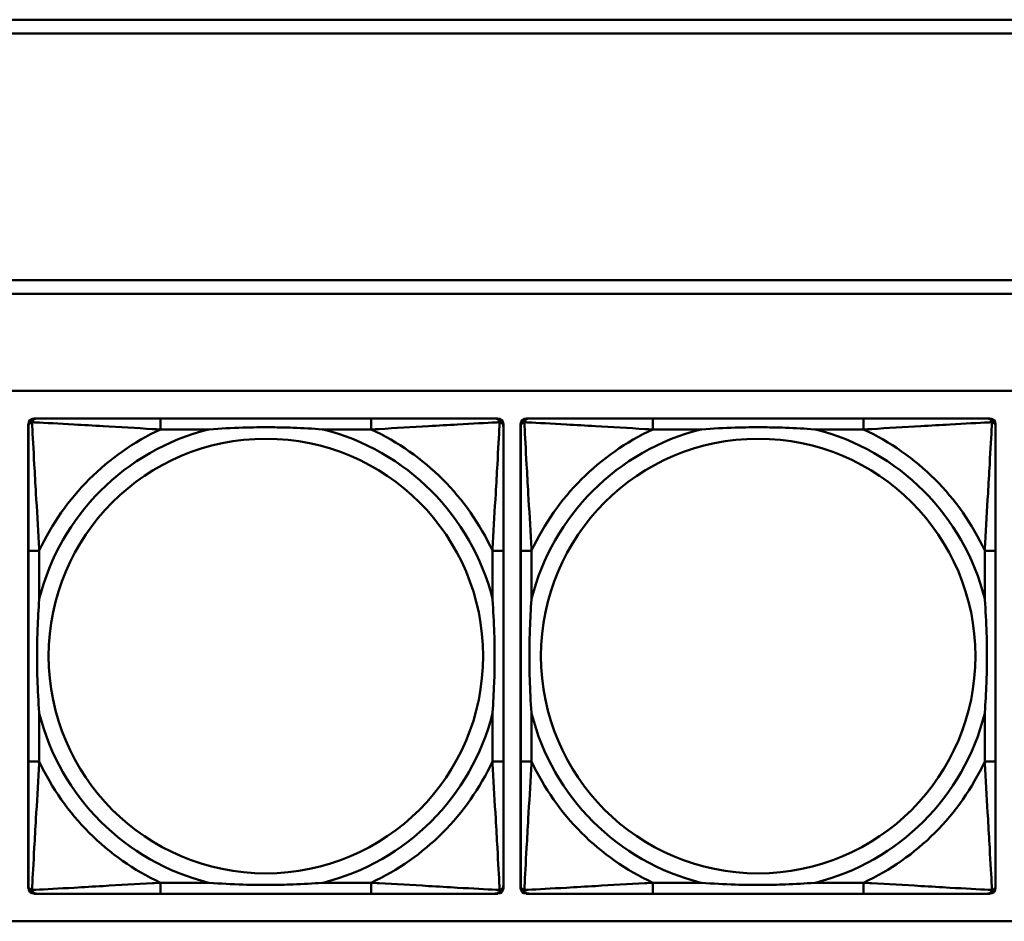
# Model space of a CAD drawing. Header units: inches. Extents: x 9.4 to 55.3, y 0.3 to 33.1.
# Tile 55 of 173: x 27.5 to 28.9, y 5 to 6.3. Entities that reach past the tile are written whole.
import ezdxf

# ---------------------------------------------------------------- set-up
doc = ezdxf.new("R2010")
doc.units = ezdxf.units.IN
doc.header["$MEASUREMENT"] = 0
doc.layers.add('Visible Edges(ANSI)', color=7, linetype='Continuous', lineweight=50)
doc.layers.add('Visible Tangent Edges(ANSI)', color=7, linetype='Continuous', lineweight=50)

msp = doc.modelspace()

# ---------------------------------------------------------------- linework, layer by layer
at = {"layer": 'Visible Edges(ANSI)'}
for p, q in [((23.6296, 6.251), (31.7766, 6.251)), ((31.7766, 6.231), (23.6296, 6.231)), ((23.6296, 5.8756), (31.7766, 5.8756)), ((31.7766, 5.8556), (23.6296, 5.8556)), ((14.6826, 5.7156), (31.7766, 5.7156)), ((27.5024, 4.9987), (27.5024, 5.668)), ((27.5103, 5.6759), (27.5143, 5.6759)), ((27.9969, 5.6759), (27.693, 5.6759)), ((28.1757, 5.6759), (28.1796, 5.6759)), ((28.1875, 5.668), (28.1875, 5.6641)), ((28.2124, 4.9987), (28.2124, 5.668)), ((28.2203, 5.6759), (28.2243, 5.6759)), ((28.7069, 5.6759), (28.403, 5.6759)), ((28.8857, 5.6759), (28.8896, 5.6759)), ((28.8975, 5.668), (28.8975, 5.6641)), ((27.5025, 5.4853), (27.5025, 5.1814)), ((28.1875, 5.1814), (28.1875, 5.4853)), ((28.2125, 5.4853), (28.2125, 5.1814)), ((28.8975, 5.1814), (28.8975, 5.4853)), ((28.1875, 5.0027), (28.1875, 4.9987)), ((28.8975, 5.0027), (28.8975, 4.9987)), ((28.1796, 4.9908), (27.5103, 4.9908)), ((27.693, 4.9908), (27.9969, 4.9908)), ((28.8896, 4.9908), (28.2203, 4.9908)), ((28.403, 4.9908), (28.7069, 4.9908)), ((31.7766, 4.951), (14.6826, 4.951))]:
    msp.add_line(p, q, dxfattribs=at)
for centre, radius, start, end in [((27.5103, 5.668), 0.00787, 90, 180), ((27.5143, 5.6641), 0.0118, 90, 180), ((28.1757, 5.6641), 0.0118, 0, 90), ((28.1796, 5.668), 0.00787, 0, 90), ((28.2203, 5.668), 0.00787, 90, 180), ((28.2243, 5.6641), 0.0118, 90, 180), ((28.8857, 5.6641), 0.0118, 0, 90), ((28.8896, 5.668), 0.00787, 0, 90), ((27.5103, 4.9987), 0.00787, 180, 270), ((27.5143, 5.0027), 0.0118, 180, 270), ((28.1757, 5.0027), 0.0118, 270, 360), ((28.1796, 4.9987), 0.00787, 270, 0), ((28.2203, 4.9987), 0.00787, 180, 270), ((28.2243, 5.0027), 0.0118, 180, 270), ((28.8857, 5.0027), 0.0118, 270, 360), ((28.8896, 4.9987), 0.00787, 270, 0)]:
    msp.add_arc(centre, radius, start, end, dxfattribs=at)
for points, knots in [([(27.693, 5.6759), (27.6894, 5.6759), (27.6858, 5.6759), (27.6823, 5.6759), (27.649, 5.6759), (27.6153, 5.6759), (27.5845, 5.6759), (27.5575, 5.6759), (27.532, 5.6759), (27.5185, 5.6759), (27.5169, 5.6759), (27.5155, 5.6759), (27.5143, 5.6759)], [0, 0, 0, 0, 0.0272471, 0.0272471, 0.0272471, 0.2790553, 0.2790553, 0.2790553, 0.4988354, 0.4988354, 0.4988354, 0.5252205, 0.5252205, 0.5252205, 0.5252205]), ([(28.1757, 5.6759), (28.1608, 5.6759), (28.1192, 5.6759), (28.0785, 5.6759), (28.052, 5.6759), (28.0242, 5.6759), (27.9969, 5.6759)], [-0.5252205, -0.5252205, -0.5252205, -0.5252205, -0.20743, -0.20743, -0.20743, 0, 0, 0, 0]), ([(28.403, 5.6759), (28.3994, 5.6759), (28.3958, 5.6759), (28.3923, 5.6759), (28.359, 5.6759), (28.3253, 5.6759), (28.2945, 5.6759), (28.2675, 5.6759), (28.242, 5.6759), (28.2285, 5.6759), (28.2269, 5.6759), (28.2255, 5.6759), (28.2243, 5.6759)], [0, 0, 0, 0, 0.0272471, 0.0272471, 0.0272471, 0.2790553, 0.2790553, 0.2790553, 0.4988354, 0.4988354, 0.4988354, 0.5252205, 0.5252205, 0.5252205, 0.5252205]), ([(28.8857, 5.6759), (28.8708, 5.6759), (28.8292, 5.6759), (28.7885, 5.6759), (28.762, 5.6759), (28.7342, 5.6759), (28.7069, 5.6759)], [-0.5252205, -0.5252205, -0.5252205, -0.5252205, -0.20743, -0.20743, -0.20743, 0, 0, 0, 0]), ([(27.5025, 5.6641), (27.5025, 5.6492), (27.5025, 5.6076), (27.5025, 5.5669), (27.5025, 5.5404), (27.5025, 5.5125), (27.5025, 5.4853)], [-0.5252205, -0.5252205, -0.5252205, -0.5252205, -0.20743, -0.20743, -0.20743, 0, 0, 0, 0]), ([(27.7622, 5.6601), (27.7627, 5.6602), (27.7631, 5.6602), (27.7796, 5.6614), (27.7957, 5.6623), (27.8186, 5.663), (27.8253, 5.6632), (27.8345, 5.6633), (27.837, 5.6633), (27.841, 5.6633), (27.8426, 5.6633), (27.8458, 5.6633), (27.8473, 5.6633), (27.8509, 5.6633), (27.8529, 5.6633), (27.8591, 5.6632), (27.8632, 5.6632), (27.873, 5.663), (27.8786, 5.6628), (27.8983, 5.6621), (27.9124, 5.6613), (27.9268, 5.6602), (27.9273, 5.6602), (27.9277, 5.6601)], [-0.416114, -0.416114, -0.416114, -0.416114, -0.4127691, -0.4127691, -0.2896446, -0.2896446, -0.2388934, -0.2388934, -0.2201881, -0.2201881, -0.2080204, -0.2080204, -0.196499, -0.196499, -0.1809939, -0.1809939, -0.149741, -0.149741, -0.1073162, -0.1073162, 0, 0, 0.0033356, 0.0033356, 0.0033356, 0.0033356]), ([(28.1875, 5.4853), (28.1875, 5.4889), (28.1875, 5.4925), (28.1875, 5.4961), (28.1875, 5.5293), (28.1875, 5.563), (28.1875, 5.5939), (28.1875, 5.6208), (28.1875, 5.6464), (28.1875, 5.6598), (28.1875, 5.6614), (28.1875, 5.6628), (28.1875, 5.6641)], [0, 0, 0, 0, 0.0272471, 0.0272471, 0.0272471, 0.2790553, 0.2790553, 0.2790553, 0.4988354, 0.4988354, 0.4988354, 0.5252205, 0.5252205, 0.5252205, 0.5252205]), ([(28.2125, 5.6641), (28.2125, 5.6492), (28.2125, 5.6076), (28.2125, 5.5669), (28.2125, 5.5404), (28.2125, 5.5125), (28.2125, 5.4853)], [-0.5252205, -0.5252205, -0.5252205, -0.5252205, -0.20743, -0.20743, -0.20743, 0, 0, 0, 0]), ([(28.4722, 5.6601), (28.4727, 5.6602), (28.4731, 5.6602), (28.4896, 5.6614), (28.5057, 5.6623), (28.5286, 5.663), (28.5353, 5.6632), (28.5445, 5.6633), (28.547, 5.6633), (28.551, 5.6633), (28.5526, 5.6633), (28.5558, 5.6633), (28.5573, 5.6633), (28.5609, 5.6633), (28.5629, 5.6633), (28.5691, 5.6632), (28.5732, 5.6632), (28.583, 5.663), (28.5886, 5.6628), (28.6083, 5.6621), (28.6224, 5.6613), (28.6368, 5.6602), (28.6373, 5.6602), (28.6377, 5.6601)], [-0.416114, -0.416114, -0.416114, -0.416114, -0.4127691, -0.4127691, -0.2896446, -0.2896446, -0.2388934, -0.2388934, -0.2201881, -0.2201881, -0.2080204, -0.2080204, -0.196499, -0.196499, -0.1809939, -0.1809939, -0.149741, -0.149741, -0.1073162, -0.1073162, 0, 0, 0.0033356, 0.0033356, 0.0033356, 0.0033356]), ([(28.8975, 5.4853), (28.8975, 5.4889), (28.8975, 5.4925), (28.8975, 5.4961), (28.8975, 5.5293), (28.8975, 5.563), (28.8975, 5.5939), (28.8975, 5.6208), (28.8975, 5.6464), (28.8975, 5.6598), (28.8975, 5.6614), (28.8975, 5.6628), (28.8975, 5.6641)], [0, 0, 0, 0, 0.0272471, 0.0272471, 0.0272471, 0.2790553, 0.2790553, 0.2790553, 0.4988354, 0.4988354, 0.4988354, 0.5252205, 0.5252205, 0.5252205, 0.5252205]), ([(27.5182, 5.2506), (27.5182, 5.2511), (27.5181, 5.2515), (27.5169, 5.268), (27.516, 5.2841), (27.5153, 5.307), (27.5152, 5.3137), (27.5151, 5.3229), (27.5151, 5.3254), (27.515, 5.3294), (27.515, 5.331), (27.515, 5.3342), (27.515, 5.3357), (27.515, 5.3393), (27.5151, 5.3413), (27.5151, 5.3475), (27.5152, 5.3516), (27.5154, 5.3614), (27.5155, 5.367), (27.5163, 5.3867), (27.517, 5.4008), (27.5181, 5.4152), (27.5182, 5.4157), (27.5182, 5.4161)], [-0.416114, -0.416114, -0.416114, -0.416114, -0.4127691, -0.4127691, -0.2896446, -0.2896446, -0.2388934, -0.2388934, -0.2201881, -0.2201881, -0.2080204, -0.2080204, -0.196499, -0.196499, -0.1809939, -0.1809939, -0.149741, -0.149741, -0.1073162, -0.1073162, 0, 0, 0.0033356, 0.0033356, 0.0033356, 0.0033356]), ([(28.1717, 5.4161), (28.1718, 5.4157), (28.1718, 5.4152), (28.173, 5.3987), (28.1739, 5.3827), (28.1746, 5.3597), (28.1748, 5.353), (28.1749, 5.3438), (28.1749, 5.3414), (28.1749, 5.3373), (28.1749, 5.3357), (28.1749, 5.3326), (28.1749, 5.331), (28.1749, 5.3275), (28.1749, 5.3254), (28.1748, 5.3192), (28.1748, 5.3151), (28.1746, 5.3054), (28.1744, 5.2998), (28.1737, 5.28), (28.1729, 5.266), (28.1718, 5.2515), (28.1718, 5.2511), (28.1717, 5.2506)], [-0.416114, -0.416114, -0.416114, -0.416114, -0.4127691, -0.4127691, -0.2896446, -0.2896446, -0.2388934, -0.2388934, -0.2201881, -0.2201881, -0.2080204, -0.2080204, -0.196499, -0.196499, -0.1809939, -0.1809939, -0.149741, -0.149741, -0.1073162, -0.1073162, 0, 0, 0.0033356, 0.0033356, 0.0033356, 0.0033356]), ([(28.2282, 5.2506), (28.2282, 5.2511), (28.2281, 5.2515), (28.2269, 5.268), (28.226, 5.2841), (28.2253, 5.307), (28.2252, 5.3137), (28.2251, 5.3229), (28.2251, 5.3254), (28.225, 5.3294), (28.225, 5.331), (28.225, 5.3342), (28.225, 5.3357), (28.225, 5.3393), (28.2251, 5.3413), (28.2251, 5.3475), (28.2252, 5.3516), (28.2254, 5.3614), (28.2255, 5.367), (28.2263, 5.3867), (28.227, 5.4008), (28.2281, 5.4152), (28.2282, 5.4157), (28.2282, 5.4161)], [-0.416114, -0.416114, -0.416114, -0.416114, -0.4127691, -0.4127691, -0.2896446, -0.2896446, -0.2388934, -0.2388934, -0.2201881, -0.2201881, -0.2080204, -0.2080204, -0.196499, -0.196499, -0.1809939, -0.1809939, -0.149741, -0.149741, -0.1073162, -0.1073162, 0, 0, 0.0033356, 0.0033356, 0.0033356, 0.0033356]), ([(28.8817, 5.4161), (28.8818, 5.4157), (28.8818, 5.4152), (28.883, 5.3987), (28.8839, 5.3827), (28.8846, 5.3597), (28.8848, 5.353), (28.8849, 5.3438), (28.8849, 5.3414), (28.8849, 5.3373), (28.8849, 5.3357), (28.8849, 5.3326), (28.8849, 5.331), (28.8849, 5.3275), (28.8849, 5.3254), (28.8848, 5.3192), (28.8848, 5.3151), (28.8846, 5.3054), (28.8844, 5.2998), (28.8837, 5.28), (28.8829, 5.266), (28.8818, 5.2515), (28.8818, 5.2511), (28.8817, 5.2506)], [-0.416114, -0.416114, -0.416114, -0.416114, -0.4127691, -0.4127691, -0.2896446, -0.2896446, -0.2388934, -0.2388934, -0.2201881, -0.2201881, -0.2080204, -0.2080204, -0.196499, -0.196499, -0.1809939, -0.1809939, -0.149741, -0.149741, -0.1073162, -0.1073162, 0, 0, 0.0033356, 0.0033356, 0.0033356, 0.0033356]), ([(27.5025, 5.1814), (27.5025, 5.1542), (27.5025, 5.1263), (27.5025, 5.0998), (27.5025, 5.0591), (27.5025, 5.0175), (27.5025, 5.0027)], [3.9382945, 3.9382945, 3.9382945, 3.9382945, 4.1457245, 4.1457245, 4.1457245, 4.463515, 4.463515, 4.463515, 4.463515]), ([(28.1875, 5.0027), (28.1875, 5.0175), (28.1875, 5.0591), (28.1875, 5.0998), (28.1875, 5.1263), (28.1875, 5.1542), (28.1875, 5.1814)], [-0.5252205, -0.5252205, -0.5252205, -0.5252205, -0.20743, -0.20743, -0.20743, 0, 0, 0, 0]), ([(28.2125, 5.1814), (28.2125, 5.1542), (28.2125, 5.1263), (28.2125, 5.0998), (28.2125, 5.0591), (28.2125, 5.0175), (28.2125, 5.0027)], [3.9382945, 3.9382945, 3.9382945, 3.9382945, 4.1457245, 4.1457245, 4.1457245, 4.463515, 4.463515, 4.463515, 4.463515]), ([(28.8975, 5.0027), (28.8975, 5.0175), (28.8975, 5.0591), (28.8975, 5.0998), (28.8975, 5.1263), (28.8975, 5.1542), (28.8975, 5.1814)], [-0.5252205, -0.5252205, -0.5252205, -0.5252205, -0.20743, -0.20743, -0.20743, 0, 0, 0, 0]), ([(27.9277, 5.0066), (27.9273, 5.0066), (27.9268, 5.0065), (27.9124, 5.0054), (27.8983, 5.0046), (27.8786, 5.0039), (27.873, 5.0038), (27.8632, 5.0036), (27.8591, 5.0035), (27.8529, 5.0034), (27.8509, 5.0034), (27.8473, 5.0034), (27.8458, 5.0034), (27.8426, 5.0034), (27.841, 5.0034), (27.837, 5.0034), (27.8345, 5.0035), (27.8253, 5.0036), (27.8186, 5.0037), (27.7957, 5.0044), (27.7796, 5.0053), (27.7631, 5.0065), (27.7627, 5.0066), (27.7622, 5.0066)], [-0.4149464, -0.4149464, -0.4149464, -0.4149464, -0.41162, -0.41162, -0.3046026, -0.3046026, -0.2622958, -0.2622958, -0.23113, -0.23113, -0.215668, -0.215668, -0.2041787, -0.2041787, -0.1920448, -0.1920448, -0.1733916, -0.1733916, -0.1227817, -0.1227817, 0, 0, 0.0033356, 0.0033356, 0.0033356, 0.0033356]), ([(28.6377, 5.0066), (28.6373, 5.0066), (28.6368, 5.0065), (28.6224, 5.0054), (28.6083, 5.0046), (28.5886, 5.0039), (28.583, 5.0038), (28.5732, 5.0036), (28.5691, 5.0035), (28.5629, 5.0034), (28.5609, 5.0034), (28.5573, 5.0034), (28.5558, 5.0034), (28.5526, 5.0034), (28.551, 5.0034), (28.547, 5.0034), (28.5445, 5.0035), (28.5353, 5.0036), (28.5286, 5.0037), (28.5057, 5.0044), (28.4896, 5.0053), (28.4731, 5.0065), (28.4727, 5.0066), (28.4722, 5.0066)], [-0.4149464, -0.4149464, -0.4149464, -0.4149464, -0.41162, -0.41162, -0.3046026, -0.3046026, -0.2622958, -0.2622958, -0.23113, -0.23113, -0.215668, -0.215668, -0.2041787, -0.2041787, -0.1920448, -0.1920448, -0.1733916, -0.1733916, -0.1227817, -0.1227817, 0, 0, 0.0033356, 0.0033356, 0.0033356, 0.0033356]), ([(27.5143, 4.9908), (27.5292, 4.9908), (27.5708, 4.9908), (27.6114, 4.9908), (27.6379, 4.9908), (27.6658, 4.9908), (27.693, 4.9908)], [-0.5252205, -0.5252205, -0.5252205, -0.5252205, -0.20743, -0.20743, -0.20743, 0, 0, 0, 0]), ([(27.9969, 4.9908), (28.0242, 4.9908), (28.052, 4.9908), (28.0785, 4.9908), (28.1192, 4.9908), (28.1608, 4.9908), (28.1757, 4.9908)], [3.9382945, 3.9382945, 3.9382945, 3.9382945, 4.1457245, 4.1457245, 4.1457245, 4.463515, 4.463515, 4.463515, 4.463515]), ([(28.2243, 4.9908), (28.2392, 4.9908), (28.2808, 4.9908), (28.3214, 4.9908), (28.3479, 4.9908), (28.3758, 4.9908), (28.403, 4.9908)], [-0.5252205, -0.5252205, -0.5252205, -0.5252205, -0.20743, -0.20743, -0.20743, 0, 0, 0, 0]), ([(28.7069, 4.9908), (28.7342, 4.9908), (28.762, 4.9908), (28.7885, 4.9908), (28.8292, 4.9908), (28.8708, 4.9908), (28.8857, 4.9908)], [3.9382945, 3.9382945, 3.9382945, 3.9382945, 4.1457245, 4.1457245, 4.1457245, 4.463515, 4.463515, 4.463515, 4.463515])]:
    msp.add_open_spline(points, degree=3, knots=knots, dxfattribs=at)
at = {"layer": 'Visible Tangent Edges(ANSI)'}
for p, q in [((27.693, 5.6759), (27.693, 5.6601)), ((27.9969, 5.6759), (27.9969, 5.6601)), ((28.403, 5.6759), (28.403, 5.6601)), ((28.7069, 5.6759), (28.7069, 5.6601)), ((27.693, 5.6601), (27.7622, 5.6601)), ((27.9277, 5.6601), (27.9969, 5.6601)), ((28.403, 5.6601), (28.4722, 5.6601)), ((28.6377, 5.6601), (28.7069, 5.6601)), ((27.5182, 5.4853), (27.5025, 5.4853)), ((27.5182, 5.4161), (27.5182, 5.4853)), ((28.1875, 5.4853), (28.1717, 5.4853)), ((28.1717, 5.4853), (28.1717, 5.4161)), ((28.2282, 5.4853), (28.2125, 5.4853)), ((28.2282, 5.4161), (28.2282, 5.4853)), ((28.8975, 5.4853), (28.8817, 5.4853)), ((28.8817, 5.4853), (28.8817, 5.4161)), ((27.5182, 5.1814), (27.5182, 5.2506)), ((28.1717, 5.2506), (28.1717, 5.1814)), ((28.2282, 5.1814), (28.2282, 5.2506)), ((28.8817, 5.2506), (28.8817, 5.1814)), ((27.5182, 5.1814), (27.5025, 5.1814)), ((28.1875, 5.1814), (28.1717, 5.1814)), ((28.2282, 5.1814), (28.2125, 5.1814)), ((28.8975, 5.1814), (28.8817, 5.1814)), ((27.693, 5.0066), (27.693, 4.9908)), ((27.7622, 5.0066), (27.693, 5.0066)), ((27.9969, 5.0066), (27.9277, 5.0066)), ((27.9969, 5.0066), (27.9969, 4.9908)), ((28.403, 5.0066), (28.403, 4.9908)), ((28.4722, 5.0066), (28.403, 5.0066)), ((28.7069, 5.0066), (28.6377, 5.0066)), ((28.7069, 5.0066), (28.7069, 4.9908))]:
    msp.add_line(p, q, dxfattribs=at)
for centre in [(27.845, 5.3334), (28.555, 5.3334)]:
    msp.add_circle(centre, 0.3133, dxfattribs=at)
for centre, radius, start, end in [((27.845, 5.3334), 0.3371, 104.2103, 165.7897), ((27.845, 5.3334), 0.3604, 114.9407, 155.0593), ((27.845, 5.3334), 0.3371, 14.2103, 75.7897), ((27.845, 5.3334), 0.3604, 24.9407, 65.0593), ((28.555, 5.3334), 0.3371, 104.2103, 165.7897), ((28.555, 5.3334), 0.3604, 114.9407, 155.0593), ((28.555, 5.3334), 0.3371, 14.2103, 75.7897), ((28.555, 5.3334), 0.3604, 24.9407, 65.0593), ((27.845, 5.3334), 0.3371, 194.2103, 255.7897), ((27.845, 5.3334), 0.3371, 284.2103, 345.7897), ((28.555, 5.3334), 0.3371, 194.2103, 255.7897), ((28.555, 5.3334), 0.3371, 284.2103, 345.7897), ((27.845, 5.3334), 0.3604, 204.9407, 245.0593), ((27.845, 5.3334), 0.3604, 294.9407, 335.0593), ((28.555, 5.3334), 0.3604, 204.9407, 245.0593), ((28.555, 5.3334), 0.3604, 294.9407, 335.0593)]:
    msp.add_arc(centre, radius, start, end, dxfattribs=at)
for points, knots in [([(27.5025, 5.6641), (27.5025, 5.6647), (27.5025, 5.6652), (27.5028, 5.6662), (27.5029, 5.6667), (27.5033, 5.6673), (27.5034, 5.6676), (27.5037, 5.6679), (27.5038, 5.6681), (27.5041, 5.6685), (27.5044, 5.6687), (27.5051, 5.6693), (27.5056, 5.6697), (27.5066, 5.6702), (27.5072, 5.6704), (27.5077, 5.6706)], [-0.02627331, -0.02627331, -0.02627331, -0.02627331, -0.02158775, -0.02158775, -0.01736415, -0.01736415, -0.0147244, -0.0147244, -0.01307456, -0.01307456, -0.00977487, -0.00977487, -0.00449537, -0.00449537, 0.00012419, 0.00012419, 0.00012419, 0.00012419]), ([(27.5077, 5.6706), (27.5079, 5.6712), (27.5081, 5.6717), (27.5087, 5.6728), (27.509, 5.6733), (27.5096, 5.674), (27.5099, 5.6742), (27.5103, 5.6746), (27.5104, 5.6747), (27.5108, 5.6749), (27.511, 5.6751), (27.5117, 5.6754), (27.5121, 5.6756), (27.5131, 5.6758), (27.5137, 5.6759), (27.5143, 5.6759)], [-0.00012419, -0.00012419, -0.00012419, -0.00012419, 0.00449537, 0.00449537, 0.00977487, 0.00977487, 0.01307456, 0.01307456, 0.0147244, 0.0147244, 0.01736415, 0.01736415, 0.02158775, 0.02158775, 0.02627331, 0.02627331, 0.02627331, 0.02627331]), ([(27.5182, 5.4853), (27.518, 5.4891), (27.5178, 5.4928), (27.5163, 5.5202), (27.5148, 5.5444), (27.5126, 5.5822), (27.5118, 5.5963), (27.5098, 5.6315), (27.5087, 5.6516), (27.5079, 5.6671), (27.5078, 5.6689), (27.5077, 5.6706)], [0, 0, 0, 0, 0.0278591, 0.0278591, 0.201273, 0.201273, 0.3066357, 0.3066357, 0.475216, 0.475216, 0.5007189, 0.5007189, 0.5007189, 0.5007189]), ([(27.5077, 5.6706), (27.5094, 5.6705), (27.5113, 5.6704), (27.5267, 5.6696), (27.5468, 5.6685), (27.5821, 5.6665), (27.5961, 5.6657), (27.6339, 5.6635), (27.6581, 5.6621), (27.6855, 5.6605), (27.6893, 5.6603), (27.693, 5.6601)], [-0.5007189, -0.5007189, -0.5007189, -0.5007189, -0.475216, -0.475216, -0.3066357, -0.3066357, -0.201273, -0.201273, -0.0278591, -0.0278591, 0, 0, 0, 0]), ([(27.9969, 5.6601), (28.0007, 5.6603), (28.0045, 5.6605), (28.0318, 5.6621), (28.056, 5.6635), (28.0938, 5.6657), (28.1079, 5.6665), (28.1431, 5.6685), (28.1632, 5.6696), (28.1787, 5.6704), (28.1805, 5.6705), (28.1822, 5.6706)], [0, 0, 0, 0, 0.0278591, 0.0278591, 0.201273, 0.201273, 0.3066357, 0.3066357, 0.475216, 0.475216, 0.5007189, 0.5007189, 0.5007189, 0.5007189]), ([(28.1822, 5.6706), (28.1821, 5.6689), (28.182, 5.6671), (28.1812, 5.6516), (28.1801, 5.6315), (28.1781, 5.5963), (28.1773, 5.5822), (28.1751, 5.5444), (28.1737, 5.5202), (28.1721, 5.4928), (28.1719, 5.4891), (28.1717, 5.4853)], [-0.5007189, -0.5007189, -0.5007189, -0.5007189, -0.475216, -0.475216, -0.3066357, -0.3066357, -0.201273, -0.201273, -0.0278591, -0.0278591, 0, 0, 0, 0]), ([(28.1757, 5.6759), (28.1763, 5.6759), (28.1768, 5.6758), (28.1778, 5.6756), (28.1783, 5.6754), (28.1789, 5.6751), (28.1792, 5.6749), (28.1795, 5.6747), (28.1797, 5.6746), (28.1801, 5.6742), (28.1803, 5.674), (28.1809, 5.6733), (28.1813, 5.6728), (28.1818, 5.6717), (28.182, 5.6712), (28.1822, 5.6706)], [-0.02627331, -0.02627331, -0.02627331, -0.02627331, -0.02158775, -0.02158775, -0.01736415, -0.01736415, -0.0147244, -0.0147244, -0.01307456, -0.01307456, -0.00977487, -0.00977487, -0.00449537, -0.00449537, 0.00012419, 0.00012419, 0.00012419, 0.00012419]), ([(28.1822, 5.6706), (28.1828, 5.6704), (28.1833, 5.6702), (28.1844, 5.6697), (28.1849, 5.6693), (28.1856, 5.6687), (28.1858, 5.6685), (28.1862, 5.6681), (28.1863, 5.6679), (28.1865, 5.6676), (28.1867, 5.6673), (28.187, 5.6667), (28.1872, 5.6662), (28.1874, 5.6652), (28.1875, 5.6647), (28.1875, 5.6641)], [-0.00012419, -0.00012419, -0.00012419, -0.00012419, 0.00449537, 0.00449537, 0.00977487, 0.00977487, 0.01307456, 0.01307456, 0.0147244, 0.0147244, 0.01736415, 0.01736415, 0.02158775, 0.02158775, 0.02627331, 0.02627331, 0.02627331, 0.02627331]), ([(28.2125, 5.6641), (28.2125, 5.6647), (28.2125, 5.6652), (28.2128, 5.6662), (28.2129, 5.6667), (28.2133, 5.6673), (28.2134, 5.6676), (28.2137, 5.6679), (28.2138, 5.6681), (28.2141, 5.6685), (28.2144, 5.6687), (28.2151, 5.6693), (28.2156, 5.6697), (28.2166, 5.6702), (28.2172, 5.6704), (28.2177, 5.6706)], [-0.02627331, -0.02627331, -0.02627331, -0.02627331, -0.02158775, -0.02158775, -0.01736415, -0.01736415, -0.0147244, -0.0147244, -0.01307456, -0.01307456, -0.00977487, -0.00977487, -0.00449537, -0.00449537, 0.00012419, 0.00012419, 0.00012419, 0.00012419]), ([(28.2177, 5.6706), (28.2179, 5.6712), (28.2181, 5.6717), (28.2187, 5.6728), (28.219, 5.6733), (28.2196, 5.674), (28.2199, 5.6742), (28.2203, 5.6746), (28.2204, 5.6747), (28.2208, 5.6749), (28.221, 5.6751), (28.2217, 5.6754), (28.2221, 5.6756), (28.2231, 5.6758), (28.2237, 5.6759), (28.2243, 5.6759)], [-0.00012419, -0.00012419, -0.00012419, -0.00012419, 0.00449537, 0.00449537, 0.00977487, 0.00977487, 0.01307456, 0.01307456, 0.0147244, 0.0147244, 0.01736415, 0.01736415, 0.02158775, 0.02158775, 0.02627331, 0.02627331, 0.02627331, 0.02627331]), ([(28.2282, 5.4853), (28.228, 5.4891), (28.2278, 5.4928), (28.2263, 5.5202), (28.2248, 5.5444), (28.2226, 5.5822), (28.2218, 5.5963), (28.2198, 5.6315), (28.2187, 5.6516), (28.2179, 5.6671), (28.2178, 5.6689), (28.2177, 5.6706)], [0, 0, 0, 0, 0.0278591, 0.0278591, 0.201273, 0.201273, 0.3066357, 0.3066357, 0.475216, 0.475216, 0.5007189, 0.5007189, 0.5007189, 0.5007189]), ([(28.2177, 5.6706), (28.2194, 5.6705), (28.2213, 5.6704), (28.2367, 5.6696), (28.2568, 5.6685), (28.2921, 5.6665), (28.3061, 5.6657), (28.3439, 5.6635), (28.3681, 5.6621), (28.3955, 5.6605), (28.3993, 5.6603), (28.403, 5.6601)], [-0.5007189, -0.5007189, -0.5007189, -0.5007189, -0.475216, -0.475216, -0.3066357, -0.3066357, -0.201273, -0.201273, -0.0278591, -0.0278591, 0, 0, 0, 0]), ([(28.7069, 5.6601), (28.7107, 5.6603), (28.7145, 5.6605), (28.7418, 5.6621), (28.766, 5.6635), (28.8038, 5.6657), (28.8179, 5.6665), (28.8531, 5.6685), (28.8732, 5.6696), (28.8887, 5.6704), (28.8905, 5.6705), (28.8922, 5.6706)], [0, 0, 0, 0, 0.0278591, 0.0278591, 0.201273, 0.201273, 0.3066357, 0.3066357, 0.475216, 0.475216, 0.5007189, 0.5007189, 0.5007189, 0.5007189]), ([(28.8922, 5.6706), (28.8921, 5.6689), (28.892, 5.6671), (28.8912, 5.6516), (28.8901, 5.6315), (28.8881, 5.5963), (28.8873, 5.5822), (28.8851, 5.5444), (28.8837, 5.5202), (28.8821, 5.4928), (28.8819, 5.4891), (28.8817, 5.4853)], [-0.5007189, -0.5007189, -0.5007189, -0.5007189, -0.475216, -0.475216, -0.3066357, -0.3066357, -0.201273, -0.201273, -0.0278591, -0.0278591, 0, 0, 0, 0]), ([(28.8857, 5.6759), (28.8863, 5.6759), (28.8868, 5.6758), (28.8878, 5.6756), (28.8883, 5.6754), (28.8889, 5.6751), (28.8892, 5.6749), (28.8895, 5.6747), (28.8897, 5.6746), (28.8901, 5.6742), (28.8903, 5.674), (28.8909, 5.6733), (28.8913, 5.6728), (28.8918, 5.6717), (28.892, 5.6712), (28.8922, 5.6706)], [-0.02627331, -0.02627331, -0.02627331, -0.02627331, -0.02158775, -0.02158775, -0.01736415, -0.01736415, -0.0147244, -0.0147244, -0.01307456, -0.01307456, -0.00977487, -0.00977487, -0.00449537, -0.00449537, 0.00012419, 0.00012419, 0.00012419, 0.00012419]), ([(28.8922, 5.6706), (28.8928, 5.6704), (28.8933, 5.6702), (28.8944, 5.6697), (28.8949, 5.6693), (28.8956, 5.6687), (28.8958, 5.6685), (28.8962, 5.6681), (28.8963, 5.6679), (28.8965, 5.6676), (28.8967, 5.6673), (28.897, 5.6667), (28.8972, 5.6662), (28.8974, 5.6652), (28.8975, 5.6647), (28.8975, 5.6641)], [-0.00012419, -0.00012419, -0.00012419, -0.00012419, 0.00449537, 0.00449537, 0.00977487, 0.00977487, 0.01307456, 0.01307456, 0.0147244, 0.0147244, 0.01736415, 0.01736415, 0.02158775, 0.02158775, 0.02627331, 0.02627331, 0.02627331, 0.02627331]), ([(27.5077, 4.9961), (27.5078, 4.9978), (27.5079, 4.9997), (27.5087, 5.0151), (27.5098, 5.0352), (27.5118, 5.0704), (27.5126, 5.0845), (27.5148, 5.1223), (27.5163, 5.1465), (27.5178, 5.1739), (27.518, 5.1777), (27.5182, 5.1814)], [-4.4390134, -4.4390134, -4.4390134, -4.4390134, -4.4135105, -4.4135105, -4.2449302, -4.2449302, -4.1395675, -4.1395675, -3.9661536, -3.9661536, -3.9382945, -3.9382945, -3.9382945, -3.9382945]), ([(28.1717, 5.1814), (28.1719, 5.1777), (28.1721, 5.1739), (28.1737, 5.1465), (28.1751, 5.1223), (28.1773, 5.0845), (28.1781, 5.0704), (28.1801, 5.0352), (28.1812, 5.0151), (28.182, 4.9997), (28.1821, 4.9978), (28.1822, 4.9961)], [0, 0, 0, 0, 0.0278591, 0.0278591, 0.201273, 0.201273, 0.3066357, 0.3066357, 0.475216, 0.475216, 0.5007189, 0.5007189, 0.5007189, 0.5007189]), ([(28.2177, 4.9961), (28.2178, 4.9978), (28.2179, 4.9997), (28.2187, 5.0151), (28.2198, 5.0352), (28.2218, 5.0704), (28.2226, 5.0845), (28.2248, 5.1223), (28.2263, 5.1465), (28.2278, 5.1739), (28.228, 5.1777), (28.2282, 5.1814)], [-4.4390134, -4.4390134, -4.4390134, -4.4390134, -4.4135105, -4.4135105, -4.2449302, -4.2449302, -4.1395675, -4.1395675, -3.9661536, -3.9661536, -3.9382945, -3.9382945, -3.9382945, -3.9382945]), ([(28.8817, 5.1814), (28.8819, 5.1777), (28.8821, 5.1739), (28.8837, 5.1465), (28.8851, 5.1223), (28.8873, 5.0845), (28.8881, 5.0704), (28.8901, 5.0352), (28.8912, 5.0151), (28.892, 4.9997), (28.8921, 4.9978), (28.8922, 4.9961)], [0, 0, 0, 0, 0.0278591, 0.0278591, 0.201273, 0.201273, 0.3066357, 0.3066357, 0.475216, 0.475216, 0.5007189, 0.5007189, 0.5007189, 0.5007189]), ([(27.5077, 4.9961), (27.5072, 4.9963), (27.5066, 4.9965), (27.5056, 4.9971), (27.5051, 4.9974), (27.5044, 4.998), (27.5041, 4.9983), (27.5038, 4.9987), (27.5037, 4.9988), (27.5034, 4.9992), (27.5033, 4.9994), (27.5029, 5.0001), (27.5028, 5.0005), (27.5025, 5.0015), (27.5025, 5.002), (27.5025, 5.0027)], [-0.00012419, -0.00012419, -0.00012419, -0.00012419, 0.00449537, 0.00449537, 0.00977487, 0.00977487, 0.01307456, 0.01307456, 0.0147244, 0.0147244, 0.01736415, 0.01736415, 0.02158775, 0.02158775, 0.02627331, 0.02627331, 0.02627331, 0.02627331]), ([(27.693, 5.0066), (27.6893, 5.0064), (27.6855, 5.0062), (27.6581, 5.0047), (27.6339, 5.0032), (27.5961, 5.001), (27.5821, 5.0002), (27.5468, 4.9982), (27.5267, 4.9971), (27.5113, 4.9963), (27.5094, 4.9962), (27.5077, 4.9961)], [0, 0, 0, 0, 0.0278591, 0.0278591, 0.201273, 0.201273, 0.3066357, 0.3066357, 0.475216, 0.475216, 0.5007189, 0.5007189, 0.5007189, 0.5007189]), ([(28.1822, 4.9961), (28.1805, 4.9962), (28.1787, 4.9963), (28.1632, 4.9971), (28.1431, 4.9982), (28.1079, 5.0002), (28.0938, 5.001), (28.056, 5.0032), (28.0318, 5.0047), (28.0045, 5.0062), (28.0007, 5.0064), (27.9969, 5.0066)], [-4.4390134, -4.4390134, -4.4390134, -4.4390134, -4.4135105, -4.4135105, -4.2449302, -4.2449302, -4.1395675, -4.1395675, -3.9661536, -3.9661536, -3.9382945, -3.9382945, -3.9382945, -3.9382945]), ([(28.1875, 5.0027), (28.1875, 5.002), (28.1874, 5.0015), (28.1872, 5.0005), (28.187, 5.0001), (28.1867, 4.9994), (28.1865, 4.9992), (28.1863, 4.9988), (28.1862, 4.9987), (28.1858, 4.9983), (28.1856, 4.998), (28.1849, 4.9974), (28.1844, 4.9971), (28.1833, 4.9965), (28.1828, 4.9963), (28.1822, 4.9961)], [-0.02627331, -0.02627331, -0.02627331, -0.02627331, -0.02158775, -0.02158775, -0.01736415, -0.01736415, -0.0147244, -0.0147244, -0.01307456, -0.01307456, -0.00977487, -0.00977487, -0.00449537, -0.00449537, 0.00012419, 0.00012419, 0.00012419, 0.00012419]), ([(28.2177, 4.9961), (28.2172, 4.9963), (28.2166, 4.9965), (28.2156, 4.9971), (28.2151, 4.9974), (28.2144, 4.998), (28.2141, 4.9983), (28.2138, 4.9987), (28.2137, 4.9988), (28.2134, 4.9992), (28.2133, 4.9994), (28.2129, 5.0001), (28.2128, 5.0005), (28.2125, 5.0015), (28.2125, 5.002), (28.2125, 5.0027)], [-0.00012419, -0.00012419, -0.00012419, -0.00012419, 0.00449537, 0.00449537, 0.00977487, 0.00977487, 0.01307456, 0.01307456, 0.0147244, 0.0147244, 0.01736415, 0.01736415, 0.02158775, 0.02158775, 0.02627331, 0.02627331, 0.02627331, 0.02627331]), ([(28.403, 5.0066), (28.3993, 5.0064), (28.3955, 5.0062), (28.3681, 5.0047), (28.3439, 5.0032), (28.3061, 5.001), (28.2921, 5.0002), (28.2568, 4.9982), (28.2367, 4.9971), (28.2213, 4.9963), (28.2194, 4.9962), (28.2177, 4.9961)], [0, 0, 0, 0, 0.0278591, 0.0278591, 0.201273, 0.201273, 0.3066357, 0.3066357, 0.475216, 0.475216, 0.5007189, 0.5007189, 0.5007189, 0.5007189]), ([(28.8922, 4.9961), (28.8905, 4.9962), (28.8887, 4.9963), (28.8732, 4.9971), (28.8531, 4.9982), (28.8179, 5.0002), (28.8038, 5.001), (28.766, 5.0032), (28.7418, 5.0047), (28.7145, 5.0062), (28.7107, 5.0064), (28.7069, 5.0066)], [-4.4390134, -4.4390134, -4.4390134, -4.4390134, -4.4135105, -4.4135105, -4.2449302, -4.2449302, -4.1395675, -4.1395675, -3.9661536, -3.9661536, -3.9382945, -3.9382945, -3.9382945, -3.9382945]), ([(28.8975, 5.0027), (28.8975, 5.002), (28.8974, 5.0015), (28.8972, 5.0005), (28.897, 5.0001), (28.8967, 4.9994), (28.8965, 4.9992), (28.8963, 4.9988), (28.8962, 4.9987), (28.8958, 4.9983), (28.8956, 4.998), (28.8949, 4.9974), (28.8944, 4.9971), (28.8933, 4.9965), (28.8928, 4.9963), (28.8922, 4.9961)], [-0.02627331, -0.02627331, -0.02627331, -0.02627331, -0.02158775, -0.02158775, -0.01736415, -0.01736415, -0.0147244, -0.0147244, -0.01307456, -0.01307456, -0.00977487, -0.00977487, -0.00449537, -0.00449537, 0.00012419, 0.00012419, 0.00012419, 0.00012419]), ([(27.5143, 4.9908), (27.5137, 4.9908), (27.5131, 4.9909), (27.5121, 4.9912), (27.5117, 4.9913), (27.511, 4.9917), (27.5108, 4.9918), (27.5104, 4.9921), (27.5103, 4.9922), (27.5099, 4.9925), (27.5096, 4.9928), (27.509, 4.9935), (27.5087, 4.994), (27.5081, 4.995), (27.5079, 4.9955), (27.5077, 4.9961)], [-0.02627331, -0.02627331, -0.02627331, -0.02627331, -0.02158775, -0.02158775, -0.01736415, -0.01736415, -0.0147244, -0.0147244, -0.01307456, -0.01307456, -0.00977487, -0.00977487, -0.00449537, -0.00449537, 0.00012419, 0.00012419, 0.00012419, 0.00012419]), ([(28.1822, 4.9961), (28.182, 4.9955), (28.1818, 4.995), (28.1813, 4.994), (28.1809, 4.9935), (28.1803, 4.9928), (28.1801, 4.9925), (28.1797, 4.9922), (28.1795, 4.9921), (28.1792, 4.9918), (28.1789, 4.9917), (28.1783, 4.9913), (28.1778, 4.9912), (28.1768, 4.9909), (28.1763, 4.9908), (28.1757, 4.9908)], [-0.00012419, -0.00012419, -0.00012419, -0.00012419, 0.00449537, 0.00449537, 0.00977487, 0.00977487, 0.01307456, 0.01307456, 0.0147244, 0.0147244, 0.01736415, 0.01736415, 0.02158775, 0.02158775, 0.02627331, 0.02627331, 0.02627331, 0.02627331]), ([(28.2243, 4.9908), (28.2237, 4.9908), (28.2231, 4.9909), (28.2221, 4.9912), (28.2217, 4.9913), (28.221, 4.9917), (28.2208, 4.9918), (28.2204, 4.9921), (28.2203, 4.9922), (28.2199, 4.9925), (28.2196, 4.9928), (28.219, 4.9935), (28.2187, 4.994), (28.2181, 4.995), (28.2179, 4.9955), (28.2177, 4.9961)], [-0.02627331, -0.02627331, -0.02627331, -0.02627331, -0.02158775, -0.02158775, -0.01736415, -0.01736415, -0.0147244, -0.0147244, -0.01307456, -0.01307456, -0.00977487, -0.00977487, -0.00449537, -0.00449537, 0.00012419, 0.00012419, 0.00012419, 0.00012419]), ([(28.8922, 4.9961), (28.892, 4.9955), (28.8918, 4.995), (28.8913, 4.994), (28.8909, 4.9935), (28.8903, 4.9928), (28.8901, 4.9925), (28.8897, 4.9922), (28.8895, 4.9921), (28.8892, 4.9918), (28.8889, 4.9917), (28.8883, 4.9913), (28.8878, 4.9912), (28.8868, 4.9909), (28.8863, 4.9908), (28.8857, 4.9908)], [-0.00012419, -0.00012419, -0.00012419, -0.00012419, 0.00449537, 0.00449537, 0.00977487, 0.00977487, 0.01307456, 0.01307456, 0.0147244, 0.0147244, 0.01736415, 0.01736415, 0.02158775, 0.02158775, 0.02627331, 0.02627331, 0.02627331, 0.02627331])]:
    msp.add_open_spline(points, degree=3, knots=knots, dxfattribs=at)

doc.saveas('drawing.dxf')
